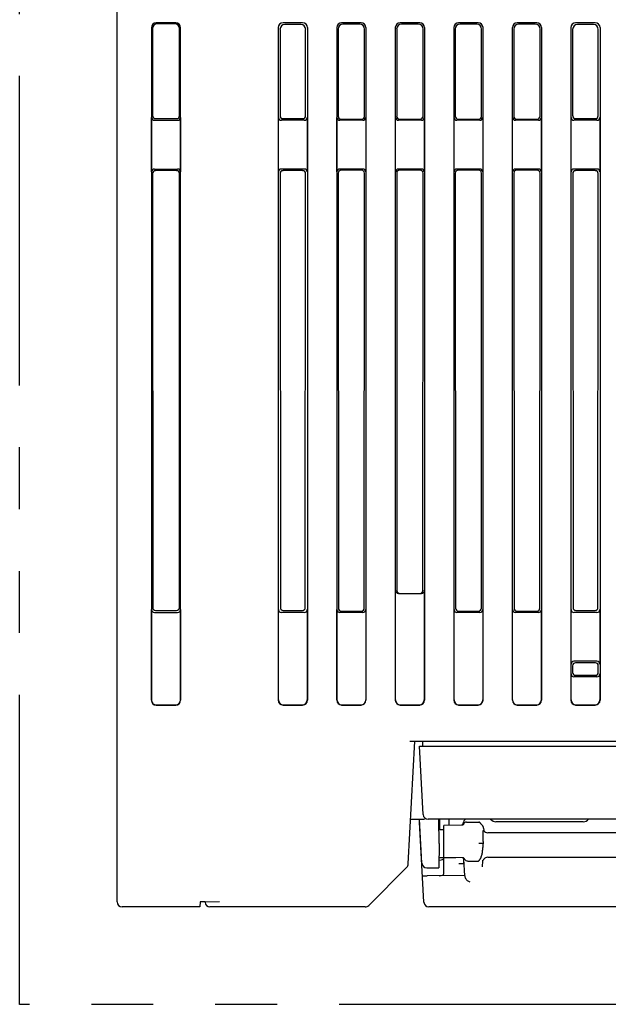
# Model space of a CAD drawing. Header units: millimetres. Extents: x 35 to 807, y -209 to 637.
# Tile 38 of 41: x 294 to 354, y 478 to 579. Entities that reach past the tile are written whole.
import ezdxf

# ---------------------------------------------------------------- set-up
doc = ezdxf.new("R2010")
doc.units = ezdxf.units.MM
doc.linetypes.add('PHANTOMX2', pattern=[127, 63.5, -12.7, 12.7, -12.7, 12.7, -12.7])
for name, color, linetype in [('10', 3, 'CONTINUOUS'), ('11', 2, 'CONTINUOUS'), ('18', 1, 'PHANTOMX2')]:
    doc.layers.add(name, color=color, linetype=linetype)

msp = doc.modelspace()

# ---------------------------------------------------------------- linework, layer by layer
at = {"layer": '10'}
for p, q in [((304.01, 488.07), (304.01, 595.73)), ((310.02, 578.27), (308.01, 578.27)), ((309.91, 578.16), (308.12, 578.16)), ((323.02, 578.27), (321.01, 578.27)), ((322.83, 578.09), (321.2, 578.09)), ((329.02, 578.27), (327.01, 578.27)), ((328.87, 578.13), (327.16, 578.13)), ((335.02, 578.27), (333.01, 578.27)), ((334.87, 578.13), (333.16, 578.13)), ((341.02, 578.27), (339.01, 578.27)), ((340.87, 578.13), (339.16, 578.13)), ((347.02, 578.27), (345.01, 578.27)), ((346.87, 578.13), (345.16, 578.13)), ((353.02, 578.27), (351.01, 578.27)), ((352.83, 578.09), (351.2, 578.09)), ((307.51, 577.77), (307.51, 508.77)), ((307.62, 577.66), (307.63, 568.74)), ((310.4, 568.74), (310.4, 577.67)), ((310.51, 508.77), (310.51, 577.78)), ((320.51, 577.78), (320.51, 508.77)), ((320.7, 577.59), (320.7, 568.74)), ((323.32, 568.74), (323.33, 577.59)), ((323.51, 577.78), (323.51, 508.77)), ((326.51, 577.78), (326.51, 508.77)), ((326.66, 577.63), (326.66, 568.69)), ((329.37, 568.69), (329.37, 577.63)), ((329.51, 577.78), (329.51, 508.77)), ((332.51, 577.78), (332.51, 508.77)), ((332.66, 577.63), (332.66, 568.69)), ((335.37, 568.69), (335.37, 577.63)), ((335.51, 577.78), (335.51, 508.77)), ((338.51, 577.78), (338.51, 508.77)), ((338.66, 577.63), (338.66, 568.69)), ((341.37, 568.69), (341.37, 577.63)), ((341.51, 577.78), (341.51, 508.77)), ((344.51, 577.78), (344.51, 508.77)), ((344.66, 577.63), (344.66, 568.69)), ((347.37, 568.69), (347.37, 577.63)), ((347.51, 577.78), (347.51, 508.77)), ((350.51, 577.78), (350.51, 508.77)), ((350.7, 577.59), (350.7, 568.74)), ((353.32, 568.74), (353.33, 577.59)), ((353.51, 577.78), (353.51, 508.77)), ((307.53, 562.97), (307.53, 568.57)), ((307.83, 568.27), (310.2, 568.27)), ((307.93, 568.44), (310.1, 568.44)), ((310.5, 568.57), (310.5, 562.98)), ((320.54, 562.97), (320.54, 568.57)), ((323.19, 568.27), (320.84, 568.27)), ((321, 568.44), (323.03, 568.44)), ((323.49, 568.57), (323.49, 562.97)), ((326.54, 562.97), (326.54, 568.57)), ((329.19, 568.27), (326.84, 568.27)), ((326.96, 568.4), (329.07, 568.4)), ((329.49, 568.57), (329.49, 562.97)), ((332.54, 562.97), (332.54, 568.57)), ((335.19, 568.27), (332.84, 568.27)), ((332.96, 568.4), (335.07, 568.4)), ((335.49, 568.57), (335.49, 562.97)), ((338.54, 562.97), (338.54, 568.57)), ((341.19, 568.27), (338.84, 568.27)), ((338.96, 568.4), (341.07, 568.4)), ((341.49, 568.57), (341.49, 562.97)), ((344.54, 562.97), (344.54, 568.57)), ((347.19, 568.27), (344.84, 568.27)), ((344.96, 568.4), (347.07, 568.4)), ((347.49, 568.57), (347.49, 562.97)), ((350.54, 562.97), (350.54, 568.57)), ((353.19, 568.27), (350.84, 568.27)), ((351, 568.44), (353.03, 568.44)), ((353.49, 568.57), (353.49, 562.97)), ((307.63, 562.8), (307.65, 518.28)), ((307.83, 563.27), (310.2, 563.27)), ((310.1, 563.11), (307.93, 563.11)), ((310.38, 518.27), (310.4, 562.81)), ((320.71, 562.81), (320.74, 518.27)), ((323.19, 563.27), (320.84, 563.27)), ((323.02, 563.11), (321.01, 563.11)), ((323.29, 518.27), (323.32, 562.81)), ((326.67, 562.85), (326.69, 518.22)), ((329.19, 563.27), (326.84, 563.27)), ((329.07, 563.15), (326.96, 563.15)), ((329.34, 518.22), (329.36, 562.85)), ((332.67, 562.85), (332.68, 520.02)), ((335.19, 563.27), (332.84, 563.27)), ((335.07, 563.15), (332.96, 563.15)), ((335.34, 520.02), (335.36, 562.85)), ((338.67, 562.85), (338.69, 518.22)), ((341.19, 563.27), (338.84, 563.27)), ((341.07, 563.15), (338.96, 563.15)), ((341.34, 518.22), (341.36, 562.85)), ((344.67, 562.85), (344.69, 518.22)), ((347.19, 563.27), (344.84, 563.27)), ((347.07, 563.15), (344.96, 563.15)), ((347.34, 518.22), (347.36, 562.85)), ((350.71, 562.81), (350.74, 518.27)), ((353.19, 563.27), (350.84, 563.27)), ((353.02, 563.11), (351.01, 563.11)), ((353.29, 518.27), (353.32, 562.81)), ((332.54, 508.8), (332.54, 520.02)), ((332.84, 519.72), (335.19, 519.72)), ((335.49, 520.02), (335.49, 508.8)), ((307.53, 508.79), (307.53, 518.07)), ((307.83, 517.77), (310.2, 517.77)), ((307.95, 517.98), (310.08, 517.98)), ((310.5, 518.07), (310.5, 508.79)), ((320.54, 508.8), (320.54, 518.07)), ((323.19, 517.77), (320.84, 517.77)), ((321.04, 517.98), (322.99, 517.98)), ((323.49, 518.07), (323.49, 508.8)), ((326.54, 508.8), (326.54, 518.07)), ((329.19, 517.77), (326.84, 517.77)), ((326.98, 517.92), (329.04, 517.92)), ((329.49, 518.07), (329.49, 508.8)), ((338.54, 508.8), (338.54, 518.07)), ((341.19, 517.77), (338.84, 517.77)), ((338.98, 517.92), (341.04, 517.92)), ((341.49, 518.07), (341.49, 508.8)), ((344.54, 508.8), (344.54, 518.07)), ((347.19, 517.77), (344.84, 517.77)), ((344.98, 517.92), (347.04, 517.92)), ((347.49, 518.07), (347.49, 508.8)), ((350.54, 512.47), (350.54, 518.07)), ((353.19, 517.77), (350.84, 517.77)), ((351.04, 517.98), (352.99, 517.98)), ((353.49, 518.07), (353.49, 512.47)), ((350.7, 512.31), (350.7, 511.63)), ((353.19, 512.77), (350.84, 512.77)), ((353.03, 512.61), (351, 512.61)), ((353.33, 511.63), (353.33, 512.31)), ((350.54, 508.8), (350.54, 511.47)), ((353.19, 511.17), (350.84, 511.17)), ((351, 511.33), (353.03, 511.33)), ((353.49, 511.47), (353.49, 508.8)), ((308.01, 508.27), (310.02, 508.27)), ((308.03, 508.29), (310, 508.29)), ((321.01, 508.27), (323.02, 508.27)), ((321.04, 508.3), (322.99, 508.3)), ((327.01, 508.27), (329.02, 508.27)), ((327.04, 508.3), (328.99, 508.3)), ((333.01, 508.27), (335.02, 508.27)), ((333.04, 508.3), (334.99, 508.3)), ((339.01, 508.27), (341.02, 508.27)), ((339.04, 508.3), (340.99, 508.3)), ((345.01, 508.27), (347.02, 508.27)), ((345.04, 508.3), (346.99, 508.3)), ((351.01, 508.27), (353.02, 508.27)), ((351.04, 508.3), (352.99, 508.3)), ((333.85, 491.97), (334.51, 504.57)), ((334.01, 504.57), (403.01, 504.57)), ((334.1, 496.57), (335.52, 496.57)), ((335.25, 492.05), (335.01, 496.57)), ((335.01, 496.27), (335.03, 496.27)), ((335.45, 488.05), (335.01, 496.27)), ((337.01, 494.07), (336.99, 496.57)), ((337.06, 496.57), (337.04, 495.52)), ((338.01, 496.57), (338.01, 495.94)), ((339.38, 496), (339.36, 495.98)), ((339.39, 496.02), (339.38, 496)), ((339.4, 496.04), (339.39, 496.02)), ((339.41, 496.05), (339.4, 496.04)), ((339.42, 496.06), (339.41, 496.05)), ((339.43, 496.07), (339.42, 496.06)), ((339.44, 496.08), (339.43, 496.07)), ((339.45, 496.1), (339.44, 496.09)), ((339.44, 496.09), (339.44, 496.08)), ((339.46, 496.1), (339.45, 496.1)), ((339.47, 496.12), (339.46, 496.11)), ((339.46, 496.11), (339.46, 496.1)), ((339.48, 496.13), (339.47, 496.12)), ((339.47, 496.12), (339.47, 496.12)), ((339.49, 496.01), (339.47, 495.99)), ((339.49, 496.14), (339.48, 496.14)), ((339.48, 496.14), (339.48, 496.13)), ((339.5, 496.02), (339.49, 496.01)), ((339.49, 496.01), (339.49, 496.01)), ((339.51, 496.07), (339.51, 496.27)), ((339.81, 496.27), (341.07, 496.27)), ((337, 495.52), (337.51, 495.52)), ((339.38, 495.96), (337.51, 495.93)), ((337.51, 492.66), (337.51, 495.93)), ((339.36, 495.98), (339.34, 495.96)), ((339.39, 495.96), (339.38, 495.96)), ((339.39, 495.96), (339.39, 495.96)), ((341.57, 495.63), (341.58, 495.41)), ((361.22, 495.17), (342, 495.17)), ((337.01, 494.07), (336.97, 491.57)), ((341.54, 494.07), (341.09, 494.08)), ((341.54, 494.07), (341.54, 494.07)), ((336.99, 492.62), (338.69, 492.62)), ((337.02, 492.37), (336.99, 492.37)), ((337.51, 492.66), (339.39, 492.63)), ((337.51, 490.95), (337.51, 492.62)), ((338.69, 492.62), (338.69, 492.64)), ((338.69, 492.62), (338.71, 492.64)), ((339.59, 491.99), (339.02, 491.99)), ((339.41, 492.62), (339.42, 492.62)), ((339.41, 492.62), (339.43, 492.62)), ((339.51, 492.56), (339.51, 491.99)), ((339.56, 492.47), (339.56, 492.47)), ((339.56, 492.47), (339.56, 492.47)), ((339.65, 490.76), (339.56, 492.47)), ((340.05, 492.26), (341.01, 492.26)), ((341.46, 491.69), (341.5, 492.31)), ((341.5, 492.31), (341.5, 492.31)), ((341.99, 492.66), (382.22, 492.66)), ((329.79, 487.72), (333.71, 491.64)), ((335.75, 491.57), (336.97, 491.57)), ((339.65, 490.79), (335.8, 490.76)), ((312.51, 488.07), (312.49, 487.57)), ((313.04, 488.07), (312.51, 488.07)), ((313.02, 488.05), (313.01, 488.07)), ((313.04, 488.07), (314.49, 488.11)), ((312.49, 487.57), (304.51, 487.57)), ((329.44, 487.57), (313.52, 487.57)), ((402.08, 487.57), (335.95, 487.57))]:
    msp.add_line(p, q, dxfattribs=at)
for points in [[(339.5, 496.16), (339.49, 496.16), (339.49, 496.15), (339.49, 496.15), (339.49, 496.15), (339.49, 496.14)], [(339.51, 496.17), (339.5, 496.17), (339.5, 496.17), (339.5, 496.17), (339.5, 496.16), (339.5, 496.16)], [(339.51, 496.07), (339.51, 496.07), (339.51, 496.06), (339.51, 496.05), (339.5, 496.04), (339.5, 496.02)], [(339.51, 496.19), (339.51, 496.19), (339.51, 496.19), (339.51, 496.18), (339.51, 496.18), (339.51, 496.18), (339.51, 496.18), (339.51, 496.17)], [(339.47, 495.99), (339.44, 495.97), (339.41, 495.96), (339.39, 495.96)], [(339.39, 492.63), (339.39, 492.63), (339.41, 492.62)], [(339.43, 492.62), (339.45, 492.61), (339.47, 492.59), (339.5, 492.58), (339.52, 492.55), (339.53, 492.53), (339.55, 492.51), (339.55, 492.49), (339.56, 492.48), (339.56, 492.47), (339.56, 492.47)], [(341.5, 492.33), (341.51, 492.35), (341.53, 492.37), (341.55, 492.4), (341.58, 492.44), (341.6, 492.47)], [(341.5, 492.31), (341.5, 492.32), (341.5, 492.33)]]:
    msp.add_lwpolyline(points, dxfattribs=at)
for centre, radius, start, end in [((339.24, 496.22), 0.328, 320.5363, 332.0169), ((339.81, 496.27), 0.3, 90, 180), ((339.22, 496.23), 0.344, 332.0669, 341.5881), ((342, 495.67), 0.5, 210.7692, 270), ((346.68, 494.12), 5.15, 178.1838, 180.5081), ((346.54, 493.81), 5.02, 177.0482, 177.3289), ((333.35, 491.99), 0.5, 315, 357), ((335.75, 492.07), 0.5, 183, 270), ((340.05, 492.2), 0.065, 90.0195, 91.2631), ((339.79, 493.39), 1.7, 325.5389, 327.2932), ((339.56, 493.53), 1.97, 327.2632, 328.0925), ((339.41, 493.63), 2.15, 328.0994, 330.0221), ((341.99, 492.16), 0.5, 90, 140.67), ((304.51, 488.07), 0.5, 180, 270), ((313.52, 488.07), 0.5, 183, 270), ((335.95, 488.07), 0.5, 183, 270), ((329.44, 488.07), 0.5, 270, 315)]:
    msp.add_arc(centre, radius, start, end, dxfattribs=at)
for centre, major_axis, ratio, start_param, end_param in [((308.01, 577.77), (0, 0.501), 0.997257, 0, 1.570796), ((308.12, 577.66), (-0.036, 0.5), 0.996768, -0.070781, 1.500015), ((309.9, 577.66), (0.415, 0.285), 0.993657, -0.598722, 0.966596), ((310.01, 577.77), (0.428, 0.264), 0.993891, -0.550288, 1.01503), ((321.02, 577.77), (-0.356, 0.356), 0.992433, -0.7816, 0.7816), ((321.2, 577.59), (-0.34, 0.372), 0.991641, -0.736027, 0.827173), ((322.83, 577.59), (0.34, 0.372), 0.991641, -0.827173, 0.736027), ((323.01, 577.77), (0.356, 0.356), 0.992433, -0.7816, 0.7816), ((327.02, 577.77), (-0.356, 0.356), 0.992433, -0.7816, 0.7816), ((327.16, 577.63), (-0.346, 0.366), 0.991965, -0.75318, 0.81002), ((328.87, 577.63), (0.346, 0.366), 0.991965, -0.81002, 0.75318), ((329.01, 577.77), (0.356, 0.356), 0.992433, -0.7816, 0.7816), ((333.02, 577.77), (-0.356, 0.356), 0.992433, -0.7816, 0.7816), ((333.16, 577.63), (-0.346, 0.366), 0.991965, -0.75318, 0.81002), ((334.87, 577.63), (0.346, 0.366), 0.991965, -0.81002, 0.75318), ((335.01, 577.77), (0.356, 0.356), 0.992433, -0.7816, 0.7816), ((339.02, 577.77), (-0.356, 0.356), 0.992433, -0.7816, 0.7816), ((339.16, 577.63), (-0.346, 0.366), 0.991965, -0.75318, 0.81002), ((340.87, 577.63), (0.346, 0.366), 0.991965, -0.81002, 0.75318), ((341.01, 577.77), (0.356, 0.356), 0.992433, -0.7816, 0.7816), ((345.02, 577.77), (-0.356, 0.356), 0.992433, -0.7816, 0.7816), ((345.16, 577.63), (-0.346, 0.366), 0.991965, -0.75318, 0.81002), ((346.87, 577.63), (0.346, 0.366), 0.991965, -0.81002, 0.75318), ((347.01, 577.77), (0.356, 0.356), 0.992433, -0.7816, 0.7816), ((351.02, 577.77), (-0.356, 0.356), 0.992433, -0.7816, 0.7816), ((351.2, 577.59), (-0.34, 0.372), 0.991641, -0.736027, 0.827173), ((352.83, 577.59), (0.34, 0.372), 0.991641, -0.827173, 0.736027), ((353.01, 577.77), (0.356, 0.356), 0.992433, -0.7816, 0.7816), ((307.93, 568.74), (-0.016, 0.301), 0.995556, 1.519431, 3.090228), ((310.1, 568.74), (0.226, -0.2), 0.991309, -0.841874, 0.719799), ((321.01, 568.74), (0.225, 0.201), 0.993148, 2.41559, 3.97879), ((323.02, 568.74), (0.225, -0.201), 0.993148, -0.837197, 0.726003), ((351.01, 568.74), (0.225, 0.201), 0.993148, 2.41559, 3.97879), ((353.02, 568.74), (0.225, -0.201), 0.993148, -0.837197, 0.726003), ((307.83, 568.57), (0, 0.301), 0.994819, -4.712389, -3.141593), ((310.2, 568.57), (0.217, -0.21), 0.990914, -0.797205, 0.764468), ((320.84, 568.57), (0.214, 0.214), 0.992433, -3.923193, -2.359993), ((323.19, 568.57), (-0.214, 0.214), 0.992433, -3.923193, -2.359993), ((326.84, 568.57), (0.214, 0.214), 0.992433, -3.923193, -2.359993), ((326.96, 568.7), (0.22, 0.207), 0.992873, 2.392021, 3.955221), ((329.07, 568.7), (0.22, -0.207), 0.992873, -0.813629, 0.749571), ((329.19, 568.57), (-0.214, 0.214), 0.992433, -3.923193, -2.359993), ((332.84, 568.57), (0.214, 0.214), 0.992433, -3.923193, -2.359993), ((332.96, 568.7), (0.22, 0.207), 0.992873, 2.392021, 3.955221), ((335.07, 568.7), (0.22, -0.207), 0.992873, -0.813629, 0.749571), ((335.19, 568.57), (-0.214, 0.214), 0.992433, -3.923193, -2.359993), ((338.84, 568.57), (0.214, 0.214), 0.992433, -3.923193, -2.359993), ((338.96, 568.7), (0.22, 0.207), 0.992873, 2.392021, 3.955221), ((341.07, 568.7), (0.22, -0.207), 0.992873, -0.813629, 0.749571), ((341.19, 568.57), (-0.214, 0.214), 0.992433, -3.923193, -2.359993), ((344.84, 568.57), (0.214, 0.214), 0.992433, -3.923193, -2.359993), ((344.96, 568.7), (0.22, 0.207), 0.992873, 2.392021, 3.955221), ((347.07, 568.7), (0.22, -0.207), 0.992873, -0.813629, 0.749571), ((347.19, 568.57), (-0.214, 0.214), 0.992433, -3.923193, -2.359993), ((350.84, 568.57), (0.214, 0.214), 0.992433, -3.923193, -2.359993), ((353.19, 568.57), (-0.214, 0.214), 0.992433, -3.923193, -2.359993), ((307.83, 562.97), (0, 0.301), 0.994819, 0, 1.570796), ((307.93, 562.8), (-0.012, 0.301), 0.994041, -0.038245, 1.532551), ((310.1, 562.8), (0.209, 0.219), 0.990452, -0.805143, 0.756531), ((310.2, 562.97), (0.217, 0.21), 0.990914, -0.764468, 0.797205), ((320.84, 562.97), (-0.214, 0.214), 0.992433, -0.7816, 0.7816), ((321.01, 562.8), (-0.204, 0.223), 0.991641, -0.736027, 0.827173), ((323.02, 562.8), (0.204, 0.223), 0.991641, -0.827173, 0.736027), ((323.19, 562.97), (0.214, 0.214), 0.992433, -0.7816, 0.7816), ((326.84, 562.97), (-0.214, 0.214), 0.992433, -0.7816, 0.7816), ((326.97, 562.85), (-0.208, 0.22), 0.991965, -0.75318, 0.81002), ((329.06, 562.85), (0.208, 0.22), 0.991965, -0.81002, 0.75318), ((329.19, 562.97), (0.214, 0.214), 0.992433, -0.7816, 0.7816), ((332.84, 562.97), (-0.214, 0.214), 0.992433, -0.7816, 0.7816), ((332.97, 562.85), (-0.208, 0.22), 0.991965, -0.75318, 0.81002), ((335.06, 562.85), (0.208, 0.22), 0.991965, -0.81002, 0.75318), ((335.19, 562.97), (0.214, 0.214), 0.992433, -0.7816, 0.7816), ((338.84, 562.97), (-0.214, 0.214), 0.992433, -0.7816, 0.7816), ((338.97, 562.85), (-0.208, 0.22), 0.991965, -0.75318, 0.81002), ((341.06, 562.85), (0.208, 0.22), 0.991965, -0.81002, 0.75318), ((341.19, 562.97), (0.214, 0.214), 0.992433, -0.7816, 0.7816), ((344.84, 562.97), (-0.214, 0.214), 0.992433, -0.7816, 0.7816), ((344.97, 562.85), (-0.208, 0.22), 0.991965, -0.75318, 0.81002), ((347.06, 562.85), (0.208, 0.22), 0.991965, -0.81002, 0.75318), ((347.19, 562.97), (0.214, 0.214), 0.992433, -0.7816, 0.7816), ((350.84, 562.97), (-0.214, 0.214), 0.992433, -0.7816, 0.7816), ((351.01, 562.8), (-0.204, 0.223), 0.991641, -0.736027, 0.827173), ((353.02, 562.8), (0.204, 0.223), 0.991641, -0.827173, 0.736027), ((353.19, 562.97), (0.214, 0.214), 0.992433, -0.7816, 0.7816), ((332.84, 520.02), (0.301, 0), 0.996195, -3.141593, -1.570796), ((332.99, 520.02), (0.301, -0.018), 0.996167, -3.081801, -1.511005), ((335.04, 520.02), (0.301, 0.018), 0.996167, -1.630588, -0.059792), ((335.19, 520.02), (0.301, 0), 0.996195, -1.570796, 0), ((307.95, 518.28), (-0.016, 0.301), 0.995556, 1.519431, 3.090228), ((310.08, 518.28), (0.226, -0.2), 0.991309, -0.841874, 0.719799), ((321.04, 518.28), (0.225, 0.201), 0.993148, 2.41559, 3.97879), ((322.99, 518.28), (0.225, -0.201), 0.993148, -0.837197, 0.726003), ((351.04, 518.28), (0.225, 0.201), 0.993148, 2.41559, 3.97879), ((352.99, 518.28), (0.225, -0.201), 0.993148, -0.837197, 0.726003), ((307.83, 518.07), (0, 0.301), 0.994819, -4.712389, -3.141593), ((310.2, 518.07), (0.217, -0.21), 0.990914, -0.797205, 0.764468), ((320.84, 518.07), (0.214, 0.214), 0.992433, -3.923193, -2.359993), ((323.19, 518.07), (-0.214, 0.214), 0.992433, -3.923193, -2.359993), ((326.84, 518.07), (0.214, 0.214), 0.992433, -3.923193, -2.359993), ((326.99, 518.22), (0.22, 0.207), 0.992873, 2.392021, 3.955221), ((329.04, 518.22), (0.22, -0.207), 0.992873, -0.813629, 0.749571), ((329.19, 518.07), (-0.214, 0.214), 0.992433, -3.923193, -2.359993), ((338.84, 518.07), (0.214, 0.214), 0.992433, -3.923193, -2.359993), ((338.99, 518.22), (0.22, 0.207), 0.992873, 2.392021, 3.955221), ((341.04, 518.22), (0.22, -0.207), 0.992873, -0.813629, 0.749571), ((341.19, 518.07), (-0.214, 0.214), 0.992433, -3.923193, -2.359993), ((344.84, 518.07), (0.214, 0.214), 0.992433, -3.923193, -2.359993), ((344.99, 518.22), (0.22, 0.207), 0.992873, 2.392021, 3.955221), ((347.04, 518.22), (0.22, -0.207), 0.992873, -0.813629, 0.749571), ((347.19, 518.07), (-0.214, 0.214), 0.992433, -3.923193, -2.359993), ((350.84, 518.07), (0.214, 0.214), 0.992433, -3.923193, -2.359993), ((353.19, 518.07), (-0.214, 0.214), 0.992433, -3.923193, -2.359993), ((350.84, 512.47), (-0.214, 0.214), 0.992433, -0.7816, 0.7816), ((351, 512.31), (0.238, -0.186), 0.993762, 2.236922, 3.800123), ((353.03, 512.31), (0.238, 0.186), 0.993762, -0.65853, 0.90467), ((353.19, 512.47), (0.214, 0.214), 0.992433, -0.7816, 0.7816), ((350.84, 511.47), (0.214, 0.214), 0.992433, -3.923193, -2.359993), ((351, 511.63), (0.196, 0.231), 0.990792, -4.00624, -2.44304), ((353.03, 511.63), (-0.196, 0.231), 0.990792, -3.840146, -2.276945), ((353.19, 511.47), (-0.214, 0.214), 0.992433, -3.923193, -2.359993), ((308.01, 508.77), (0, 0.501), 0.997257, -4.712389, -3.141593), ((308.03, 508.79), (0, 0.501), 0.997257, 1.570796, 3.141593), ((310, 508.79), (0.428, -0.264), 0.993891, -1.01503, 0.550288), ((310.01, 508.77), (0.428, -0.264), 0.993891, -1.01503, 0.550288), ((321.02, 508.78), (0.356, 0.356), 0.992433, -3.923193, -2.359993), ((321.04, 508.8), (0.356, 0.356), 0.992433, 2.359993, 3.923193), ((322.99, 508.8), (-0.356, 0.356), 0.992433, 2.359993, 3.923193), ((323.01, 508.78), (-0.356, 0.356), 0.992433, -3.923193, -2.359993), ((327.02, 508.78), (0.356, 0.356), 0.992433, -3.923193, -2.359993), ((327.04, 508.8), (0.356, 0.356), 0.992433, 2.359993, 3.923193), ((328.99, 508.8), (-0.356, 0.356), 0.992433, 2.359993, 3.923193), ((329.01, 508.78), (-0.356, 0.356), 0.992433, -3.923193, -2.359993), ((333.02, 508.78), (0.356, 0.356), 0.992433, -3.923193, -2.359993), ((333.04, 508.8), (0.356, 0.356), 0.992433, 2.359993, 3.923193), ((334.99, 508.8), (-0.356, 0.356), 0.992433, 2.359993, 3.923193), ((335.01, 508.78), (-0.356, 0.356), 0.992433, -3.923193, -2.359993), ((339.02, 508.78), (0.356, 0.356), 0.992433, -3.923193, -2.359993), ((339.04, 508.8), (0.356, 0.356), 0.992433, 2.359993, 3.923193), ((340.99, 508.8), (-0.356, 0.356), 0.992433, 2.359993, 3.923193), ((341.01, 508.78), (-0.356, 0.356), 0.992433, -3.923193, -2.359993), ((345.02, 508.78), (0.356, 0.356), 0.992433, -3.923193, -2.359993), ((345.04, 508.8), (0.356, 0.356), 0.992433, 2.359993, 3.923193), ((346.99, 508.8), (-0.356, 0.356), 0.992433, 2.359993, 3.923193), ((347.01, 508.78), (-0.356, 0.356), 0.992433, -3.923193, -2.359993), ((351.02, 508.78), (0.356, 0.356), 0.992433, -3.923193, -2.359993), ((351.04, 508.8), (0.356, 0.356), 0.992433, 2.359993, 3.923193), ((352.99, 508.8), (-0.356, 0.356), 0.992433, 2.359993, 3.923193), ((353.01, 508.78), (-0.356, 0.356), 0.992433, -3.923193, -2.359993), ((337.01, 492.55), (0.5, 0), 0.365544, -1.553343, 0), ((337.01, 490.95), (0.5, 0), 0.365544, -1.553343, 0), ((336.3, 481.23), (-0.51, 9.54), 0.05234, -0.002463, -0.000081), ((340.15, 490.79), (-0.006, 0.543), 0.921097, -4.66735, -4.313765)]:
    msp.add_ellipse(centre, major_axis=major_axis, ratio=ratio, start_param=start_param, end_param=end_param, dxfattribs=at)
for points, knots in [([(339.81, 496.27), (339.79, 496.27), (339.74, 496.26), (339.66, 496.23), (339.6, 496.19), (339.57, 496.15), (339.55, 496.13)], [0, 0, 0, 0, 0.256886, 0.51057, 0.758616, 1, 1, 1, 1]), ([(339.55, 496.13), (339.55, 496.13), (339.55, 496.12), (339.55, 496.12), (339.55, 496.12)], [0, 0, 0, 0, 0.767388, 1, 1, 1, 1]), ([(341.3, 496.09), (341.29, 496.11), (341.26, 496.14), (341.22, 496.19), (341.18, 496.22), (341.15, 496.24), (341.13, 496.26), (341.1, 496.26), (341.08, 496.27), (341.07, 496.27)], [0, 0, 0, 0, 0.233237, 0.465621, 0.583727, 0.706196, 0.839799, 0.915819, 1, 1, 1, 1]), ([(341.33, 496.06), (341.33, 496.06), (341.32, 496.07), (341.31, 496.08), (341.3, 496.09)], [0, 0, 0, 0, 0.265657, 1, 1, 1, 1]), ([(341.54, 495.79), (341.53, 495.81), (341.5, 495.86), (341.45, 495.93), (341.39, 496), (341.35, 496.04), (341.33, 496.06)], [0, 0, 0, 0, 0.221013, 0.487209, 0.757613, 1, 1, 1, 1]), ([(341.53, 495.16), (341.53, 495.18), (341.53, 495.21), (341.53, 495.26), (341.53, 495.31), (341.54, 495.35), (341.54, 495.37), (341.54, 495.39), (341.55, 495.4), (341.55, 495.41), (341.56, 495.42), (341.56, 495.42), (341.56, 495.42), (341.57, 495.42), (341.57, 495.42), (341.57, 495.42), (341.57, 495.42)], [0, 0, 0, 0, 0.200789, 0.386367, 0.553829, 0.699878, 0.763678, 0.820536, 0.869775, 0.91065, 0.942473, 0.95493, 0.965213, 0.973761, 0.981524, 1, 1, 1, 1]), ([(341.54, 494.28), (341.54, 494.43), (341.54, 494.65), (341.54, 494.95), (341.53, 495.09), (341.53, 495.16)], [0, 0, 0, 0, 0.512464, 0.760382, 1, 1, 1, 1]), ([(341.57, 495.67), (341.57, 495.69), (341.57, 495.72), (341.55, 495.77), (341.55, 495.78), (341.54, 495.79)], [0, 0, 0, 0, 0.540667, 0.787182, 1, 1, 1, 1]), ([(341.57, 495.63), (341.57, 495.63), (341.57, 495.64), (341.57, 495.66), (341.57, 495.67)], [0, 0, 0, 0, 0.248464, 1, 1, 1, 1]), ([(341.27, 492.56), (341.28, 492.58), (341.31, 492.63), (341.35, 492.74), (341.4, 492.88), (341.43, 493.06), (341.46, 493.25), (341.49, 493.44), (341.51, 493.71), (341.53, 493.91), (341.53, 494.04)], [0, 0, 0, 0, 0.056028, 0.112755, 0.229137, 0.349827, 0.474553, 0.602716, 0.733568, 1, 1, 1, 1]), ([(339.67, 492.4), (339.65, 492.42), (339.63, 492.48), (339.57, 492.54), (339.5, 492.59), (339.44, 492.61), (339.42, 492.62)], [0, 0, 0, 0, 0.261307, 0.51368, 0.758874, 1, 1, 1, 1]), ([(339.67, 492.4), (339.67, 492.39), (339.67, 492.39), (339.67, 492.38), (339.68, 492.38)], [0, 0, 0, 0, 0.255172, 1, 1, 1, 1]), ([(339.68, 492.38), (339.73, 492.34), (339.82, 492.29), (339.95, 492.27), (340.02, 492.26), (340.05, 492.26)], [0, 0, 0, 0, 0.479055, 0.736525, 1, 1, 1, 1]), ([(341.01, 492.26), (341.02, 492.26), (341.03, 492.26), (341.05, 492.27), (341.06, 492.28), (341.08, 492.29), (341.1, 492.31), (341.12, 492.34), (341.15, 492.38), (341.18, 492.41), (341.19, 492.43)], [0, 0, 0, 0, 0.073563, 0.143041, 0.20892, 0.272534, 0.396112, 0.517465, 0.75837, 1, 1, 1, 1]), ([(335.3, 490.75), (335.3, 490.75), (335.31, 490.75), (335.31, 490.75), (335.31, 490.75), (335.31, 490.75), (335.32, 490.75), (335.33, 490.75), (335.34, 490.75), (335.36, 490.75), (335.39, 490.75), (335.42, 490.75), (335.45, 490.75), (335.48, 490.75), (335.54, 490.75), (335.61, 490.75), (335.7, 490.76), (335.76, 490.76), (335.79, 490.76)], [0, 0, 0, 0, 0.001727, 0.005522, 0.011615, 0.020038, 0.030787, 0.043846, 0.076775, 0.118535, 0.168745, 0.226938, 0.292571, 0.36503, 0.443639, 0.616303, 0.8041, 1, 1, 1, 1]), ([(339.69, 490.58), (339.71, 490.52), (339.77, 490.41), (339.89, 490.29), (340.02, 490.19), (340.11, 490.15), (340.16, 490.14)], [0, 0, 0, 0, 0.276921, 0.536896, 0.777467, 1, 1, 1, 1])]:
    msp.add_open_spline(points, degree=3, knots=knots, dxfattribs=at)
at = {"layer": '11'}
for p, q in [((335.32, 504.57), (335.31, 504.07)), ((335.01, 504.07), (403.01, 504.07)), ((335.38, 497.05), (335.01, 504.07)), ((377.61, 496.57), (335.88, 496.57)), ((351.79, 496.31), (342.84, 496.31)), ((351.31, 496.31), (343.31, 496.31)), ((343.31, 496.31), (343.31, 496.31)), ((343.71, 496.31), (343.71, 496.31)), ((344.07, 496.31), (344.07, 496.31)), ((344.79, 496.31), (344.79, 496.31)), ((345.15, 496.31), (345.15, 496.31)), ((345.44, 496.31), (345.44, 496.31)), ((346.14, 496.31), (346.14, 496.31)), ((346.55, 496.31), (346.55, 496.31)), ((347.26, 496.31), (347.26, 496.31)), ((347.54, 496.31), (347.54, 496.31)), ((347.98, 496.31), (347.98, 496.31)), ((348.67, 496.31), (348.67, 496.31)), ((348.67, 496.31), (348.67, 496.31)), ((349.02, 496.31), (349.02, 496.31)), ((349.48, 496.31), (349.48, 496.31)), ((351.01, 496.31), (351.01, 496.31)), ((351.31, 496.31), (351.31, 496.31))]:
    msp.add_line(p, q, dxfattribs=at)
for centre, radius, start, end in [((335.88, 497.07), 0.5, 183, 270), ((342.84, 497.01), 0.7, 219.0242, 270), ((351.79, 497.01), 0.7, 270, 320.9758)]:
    msp.add_arc(centre, radius, start, end, dxfattribs=at)
at = {"layer": '18', "ltscale": 0.5}
for p, q in [((294.01, 477.57), (294.01, 632.57)), ((422.01, 477.57), (294.01, 477.57))]:
    msp.add_line(p, q, dxfattribs=at)

doc.saveas('drawing.dxf')
